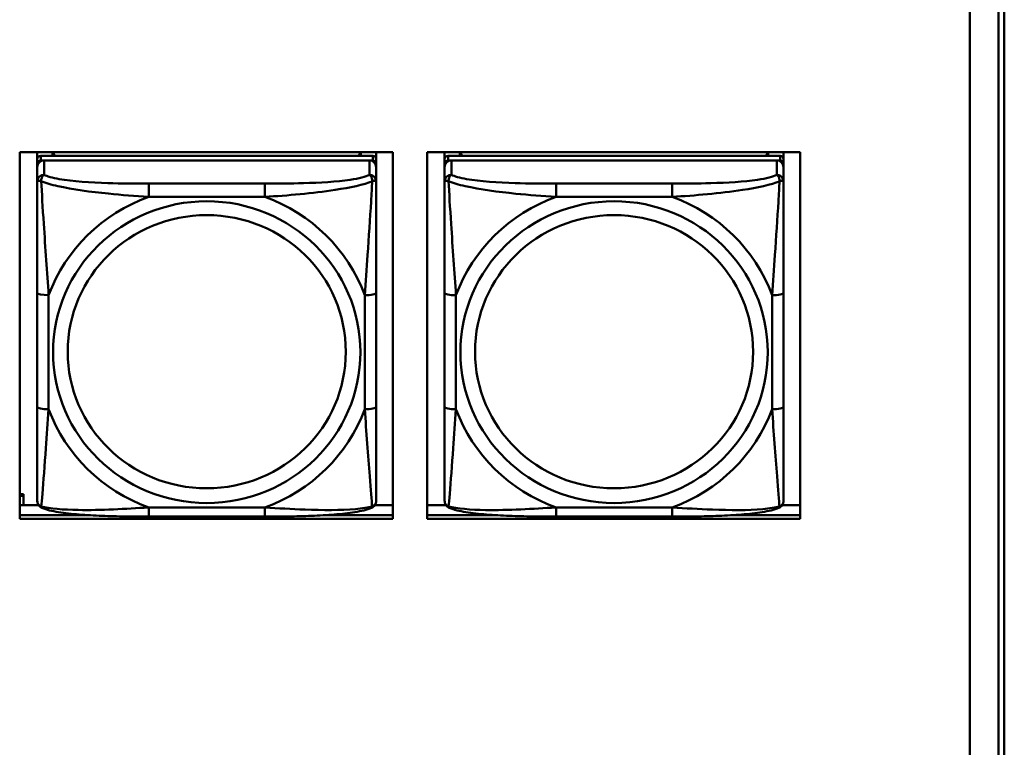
# Model space of a CAD drawing. Header units: inches. Extents: x 7.7 to 68.4, y -5.1 to 39.9.
# Tile 97 of 172: x 50.7 to 52.4, y 15 to 16.2. Entities that reach past the tile are written whole.
import ezdxf

# ---------------------------------------------------------------- set-up
doc = ezdxf.new("R2010")
doc.units = ezdxf.units.IN
doc.header["$MEASUREMENT"] = 0
doc.layers.add('Visible Edges(ROSSANSI)', color=7, linetype='Continuous', lineweight=50)
doc.layers.add('Visible Tangent Edges(ROSSANSI)', color=7, linetype='Continuous', lineweight=50)

msp = doc.modelspace()

# ---------------------------------------------------------------- linework, layer by layer
at = {"layer": 'Visible Edges(ROSSANSI)'}
for p, q in [((52.3622, 18.7584), (52.3622, 13.8052)), ((52.4122, 13.7562), (52.4122, 18.7093)), ((52.4123, 13.7566), (52.4123, 18.7097)), ((52.4223, 18.7097), (52.4223, 13.7566)), ((50.7061, 15.3637), (50.7061, 16.0024)), ((50.7061, 16.0024), (51.3566, 16.0024)), ((50.7368, 15.45), (50.7368, 16.0024)), ((50.7368, 16.0024), (50.7368, 15.9998)), ((50.7368, 15.997), (50.7368, 15.9998)), ((50.7368, 15.9603), (50.7368, 15.997)), ((51.3215, 15.9961), (50.7427, 15.9961)), ((50.7634, 15.9961), (50.7634, 16.0024)), ((50.7672, 15.9961), (50.7641, 16.0024)), ((51.3001, 16.0024), (51.297, 15.9961)), ((51.3008, 16.0024), (51.3008, 15.9961)), ((51.3274, 16.0024), (51.3274, 15.9904)), ((51.3566, 16.0024), (51.3566, 15.3637)), ((51.4161, 15.3637), (51.4161, 16.0024)), ((51.4161, 16.0024), (52.0666, 16.0024)), ((51.4468, 15.45), (51.4468, 16.0024)), ((51.4468, 16.0024), (51.4468, 15.9998)), ((51.4468, 15.997), (51.4468, 15.9998)), ((51.4468, 15.9603), (51.4468, 15.997)), ((52.0315, 15.9961), (51.4527, 15.9961)), ((51.4734, 15.9961), (51.4734, 16.0024)), ((51.4772, 15.9961), (51.4741, 16.0024)), ((52.0101, 16.0024), (52.007, 15.9961)), ((52.0108, 16.0024), (52.0108, 15.9961)), ((52.0374, 16.0024), (52.0374, 15.9904)), ((52.0666, 16.0024), (52.0666, 15.3637)), ((50.7368, 15.4139), (50.7368, 15.9821)), ((50.7427, 15.9879), (51.3215, 15.9879)), ((51.3156, 15.9879), (50.7486, 15.9879)), ((51.3274, 15.9821), (51.3274, 15.9903)), ((51.3274, 15.9821), (51.3274, 15.9763)), ((51.4468, 15.4139), (51.4468, 15.9821)), ((51.4527, 15.9879), (52.0315, 15.9879)), ((52.0256, 15.9879), (51.4586, 15.9879)), ((52.0374, 15.9821), (52.0374, 15.9903)), ((52.0374, 15.9821), (52.0374, 15.9763)), ((50.7368, 15.9763), (50.7368, 15.4197)), ((51.3274, 15.9514), (51.3274, 15.9763)), ((51.4468, 15.9763), (51.4468, 15.4197)), ((52.0374, 15.9514), (52.0374, 15.9763)), ((50.7368, 15.9603), (50.7368, 15.8866)), ((51.4468, 15.9603), (51.4468, 15.8866)), ((50.7368, 15.9395), (50.7368, 15.6674)), ((51.4468, 15.9395), (51.4468, 15.6674)), ((50.7368, 15.8854), (50.7368, 15.8866)), ((51.4468, 15.8854), (51.4468, 15.8866)), ((51.3274, 15.5583), (51.3274, 15.7569)), ((52.0374, 15.5583), (52.0374, 15.7569)), ((50.7368, 15.6858), (50.7368, 15.6858)), ((50.7368, 15.6674), (50.7368, 15.6858)), ((50.7368, 15.6491), (50.7368, 15.6858)), ((51.4468, 15.6858), (51.4468, 15.6858)), ((51.4468, 15.6674), (51.4468, 15.6858)), ((51.4468, 15.6491), (51.4468, 15.6858)), ((50.7368, 15.6133), (50.7368, 15.6674)), ((50.7368, 15.6491), (50.7368, 15.652)), ((51.4468, 15.6133), (51.4468, 15.6674)), ((51.4468, 15.6491), (51.4468, 15.652)), ((50.7368, 15.6491), (50.7368, 15.536)), ((51.4468, 15.6491), (51.4468, 15.536)), ((50.7368, 15.6121), (50.7368, 15.6133)), ((51.4468, 15.6121), (51.4468, 15.6133)), ((50.7368, 15.4595), (50.7368, 15.536)), ((51.4468, 15.4594), (51.4468, 15.536)), ((50.7368, 15.4594), (50.7368, 15.45)), ((50.7368, 15.45), (50.7368, 15.45)), ((51.4468, 15.4594), (51.4468, 15.45)), ((51.4468, 15.45), (51.4468, 15.45)), ((50.7368, 15.4197), (50.7368, 15.4221)), ((50.7368, 15.3948), (50.7368, 15.4197)), ((51.4468, 15.4197), (51.4468, 15.4221)), ((51.4468, 15.3948), (51.4468, 15.4197)), ((50.7061, 15.4063), (50.7125, 15.4063)), ((50.7061, 15.4033), (50.7125, 15.4033)), ((50.7125, 15.4063), (50.7125, 15.4033)), ((50.7125, 15.4033), (50.7125, 15.3874)), ((50.7061, 15.3874), (50.7389, 15.3874)), ((51.3252, 15.3874), (51.3566, 15.3874)), ((51.4161, 15.3874), (51.4489, 15.3874)), ((52.0352, 15.3874), (52.0666, 15.3874)), ((50.7061, 15.3697), (50.8274, 15.3697)), ((50.8274, 15.3697), (50.7061, 15.3697)), ((51.3566, 15.3637), (50.7061, 15.3637)), ((51.1332, 15.3674), (50.9309, 15.3674)), ((51.2369, 15.3697), (51.3566, 15.3697)), ((51.3566, 15.3697), (51.2369, 15.3697)), ((51.4161, 15.3697), (51.5371, 15.3697)), ((51.5371, 15.3697), (51.4161, 15.3697)), ((52.0666, 15.3637), (51.4161, 15.3637)), ((51.8432, 15.3674), (51.6409, 15.3674)), ((51.9472, 15.3697), (52.0666, 15.3697)), ((52.0666, 15.3697), (51.9472, 15.3697))]:
    msp.add_line(p, q, dxfattribs=at)
for centre, major_axis, start_param, end_param in [((50.7427, 15.9903), (-0.00591, 0), 4.712366, 6.283162), ((51.3215, 15.9903), (0.00591, 0), 6.283162, 7.853958), ((51.4527, 15.9903), (-0.00591, 0), 4.712366, 6.283162), ((52.0315, 15.9903), (0.00591, 0), 6.283162, 7.853958), ((50.7427, 15.9821), (-0.00591, 0), 4.712366, 6.283162), ((50.7486, 15.9763), (-0.0118, 0), 4.712366, 6.283162), ((51.3156, 15.9763), (0.0118, 0), 6.283162, 7.853958), ((51.3215, 15.9821), (0.00591, 0), 6.283162, 7.853958), ((51.4527, 15.9821), (-0.00591, 0), 4.712366, 6.283162), ((51.4586, 15.9763), (-0.0118, 0), 4.712366, 6.283162), ((52.0256, 15.9763), (0.0118, 0), 6.283162, 7.853958), ((52.0315, 15.9821), (0.00591, 0), 6.283162, 7.853958)]:
    msp.add_ellipse(centre, major_axis=major_axis, ratio=0.981793, start_param=start_param, end_param=end_param, dxfattribs=at)
for points, knots in [([(51.3274, 15.9514), (51.3274, 15.9474), (51.3274, 15.9422), (51.3274, 15.9293), (51.3274, 15.9212), (51.3274, 15.9017), (51.3274, 15.8899), (51.3274, 15.8638), (51.3274, 15.8496), (51.3274, 15.8212), (51.3274, 15.807), (51.3274, 15.7808), (51.3274, 15.7688), (51.3274, 15.7569)], [-0.7963813, -0.7963813, -0.7963813, -0.7963813, -0.7327374, -0.7327374, -0.6587673, -0.6587673, -0.5649326, -0.5649326, -0.4570471, -0.4570471, -0.3491616, -0.3491616, -0.2569537, -0.2569537, -0.2569537, -0.2569537]), ([(52.0374, 15.9514), (52.0374, 15.9474), (52.0374, 15.9422), (52.0374, 15.9293), (52.0374, 15.9211), (52.0374, 15.9016), (52.0374, 15.8899), (52.0374, 15.8638), (52.0374, 15.8495), (52.0374, 15.8212), (52.0374, 15.807), (52.0374, 15.7808), (52.0374, 15.7688), (52.0374, 15.7569)], [-0.7963813, -0.7963813, -0.7963813, -0.7963813, -0.7327374, -0.7327374, -0.6587673, -0.6587673, -0.5649326, -0.5649326, -0.4570471, -0.4570471, -0.3491616, -0.3491616, -0.2569537, -0.2569537, -0.2569537, -0.2569537]), ([(51.3274, 15.5583), (51.3274, 15.5444), (51.3274, 15.5305), (51.3274, 15.503), (51.3274, 15.4895), (51.3274, 15.4636), (51.3274, 15.4509), (51.3274, 15.4281), (51.3274, 15.4178), (51.3274, 15.4036), (51.3274, 15.3989), (51.3274, 15.3957), (51.3274, 15.3951), (51.3274, 15.3948)], [0.2569517, 0.2569517, 0.2569517, 0.2569517, 0.3649254, 0.3649254, 0.472899, 0.472899, 0.5808726, 0.5808726, 0.6888463, 0.6888463, 0.7733641, 0.7733641, 0.7968199, 0.7968199, 0.7968199, 0.7968199]), ([(52.0374, 15.5583), (52.0374, 15.5444), (52.0374, 15.5305), (52.0374, 15.503), (52.0374, 15.4895), (52.0374, 15.4635), (52.0374, 15.4509), (52.0374, 15.4281), (52.0374, 15.4178), (52.0374, 15.4036), (52.0374, 15.3989), (52.0374, 15.3957), (52.0374, 15.3951), (52.0374, 15.3948)], [0.2569517, 0.2569517, 0.2569517, 0.2569517, 0.3649254, 0.3649254, 0.472899, 0.472899, 0.5808726, 0.5808726, 0.6888463, 0.6888463, 0.7733641, 0.7733641, 0.7968199, 0.7968199, 0.7968199, 0.7968199]), ([(50.7448, 15.3825), (50.7438, 15.3829), (50.7427, 15.3836), (50.7407, 15.3851), (50.7399, 15.3861), (50.7385, 15.388), (50.738, 15.389), (50.7373, 15.3909), (50.7371, 15.3918), (50.7368, 15.3934), (50.7368, 15.3941), (50.7368, 15.3948)], [0.02510758, 0.02510758, 0.02510758, 0.02510758, 0.03074015, 0.03074015, 0.03637271, 0.03637271, 0.04200527, 0.04200527, 0.04763784, 0.04763784, 0.0532704, 0.0532704, 0.0532704, 0.0532704]), ([(51.3193, 15.3825), (51.3204, 15.3829), (51.3215, 15.3835), (51.3234, 15.3851), (51.3243, 15.386), (51.3257, 15.388), (51.3262, 15.389), (51.3269, 15.3909), (51.3271, 15.3918), (51.3273, 15.3934), (51.3274, 15.3941), (51.3274, 15.3948)], [0.0251072, 0.0251072, 0.0251072, 0.0251072, 0.03073932, 0.03073932, 0.03637143, 0.03637143, 0.04200355, 0.04200355, 0.04763567, 0.04763567, 0.05326779, 0.05326779, 0.05326779, 0.05326779]), ([(51.4548, 15.3825), (51.4538, 15.3829), (51.4527, 15.3835), (51.4507, 15.3851), (51.4499, 15.386), (51.4485, 15.388), (51.448, 15.389), (51.4473, 15.3909), (51.4471, 15.3918), (51.4468, 15.3934), (51.4468, 15.3941), (51.4468, 15.3948)], [0.02510758, 0.02510758, 0.02510758, 0.02510758, 0.03074015, 0.03074015, 0.03637271, 0.03637271, 0.04200527, 0.04200527, 0.04763784, 0.04763784, 0.0532704, 0.0532704, 0.0532704, 0.0532704]), ([(52.0293, 15.3825), (52.0304, 15.3829), (52.0315, 15.3835), (52.0334, 15.3851), (52.0343, 15.386), (52.0357, 15.388), (52.0362, 15.389), (52.0369, 15.3909), (52.0371, 15.3918), (52.0373, 15.3934), (52.0374, 15.3941), (52.0374, 15.3948)], [0.0251072, 0.0251072, 0.0251072, 0.0251072, 0.03073932, 0.03073932, 0.03637143, 0.03637143, 0.04200355, 0.04200355, 0.04763567, 0.04763567, 0.05326779, 0.05326779, 0.05326779, 0.05326779]), ([(50.9309, 15.3674), (50.9174, 15.3674), (50.9037, 15.3674), (50.8765, 15.3678), (50.8629, 15.3681), (50.836, 15.3692), (50.8227, 15.3699), (50.797, 15.372), (50.7848, 15.3734), (50.7627, 15.377), (50.7533, 15.379), (50.7448, 15.3825)], [0.2569517, 0.2569517, 0.2569517, 0.2569517, 0.3597049, 0.3597049, 0.4624581, 0.4624581, 0.5652113, 0.5652113, 0.6679645, 0.6679645, 0.7707177, 0.7707177, 0.7707177, 0.7707177]), ([(51.3193, 15.3825), (51.3109, 15.379), (51.3014, 15.377), (51.2793, 15.3734), (51.2672, 15.372), (51.2415, 15.3699), (51.2282, 15.3692), (51.2013, 15.3681), (51.1877, 15.3678), (51.1604, 15.3674), (51.1468, 15.3674), (51.1332, 15.3674)], [-0.7703503, -0.7703503, -0.7703503, -0.7703503, -0.667671, -0.667671, -0.5649917, -0.5649917, -0.4623124, -0.4623124, -0.3596331, -0.3596331, -0.2569537, -0.2569537, -0.2569537, -0.2569537]), ([(51.6409, 15.3674), (51.6274, 15.3674), (51.6137, 15.3674), (51.5865, 15.3678), (51.5729, 15.3681), (51.546, 15.3692), (51.5327, 15.3699), (51.507, 15.372), (51.4948, 15.3734), (51.4727, 15.377), (51.4633, 15.379), (51.4548, 15.3825)], [0.2569517, 0.2569517, 0.2569517, 0.2569517, 0.3597049, 0.3597049, 0.4624581, 0.4624581, 0.5652113, 0.5652113, 0.6679645, 0.6679645, 0.7707177, 0.7707177, 0.7707177, 0.7707177]), ([(52.0293, 15.3825), (52.0209, 15.379), (52.0114, 15.377), (51.9893, 15.3734), (51.9772, 15.372), (51.9515, 15.3699), (51.9382, 15.3692), (51.9113, 15.3681), (51.8977, 15.3678), (51.8704, 15.3674), (51.8568, 15.3674), (51.8432, 15.3674)], [-0.7703503, -0.7703503, -0.7703503, -0.7703503, -0.667671, -0.667671, -0.5649917, -0.5649917, -0.4623124, -0.4623124, -0.3596331, -0.3596331, -0.2569537, -0.2569537, -0.2569537, -0.2569537])]:
    msp.add_open_spline(points, degree=3, knots=knots, dxfattribs=at)
at = {"layer": 'Visible Tangent Edges(ROSSANSI)'}
for p, q in [((50.7427, 15.9879), (50.7427, 15.9961)), ((51.3215, 15.9961), (51.3215, 15.9879)), ((51.4527, 15.9879), (51.4527, 15.9961)), ((52.0315, 15.9961), (52.0315, 15.9879)), ((50.7368, 15.9903), (50.7368, 15.9821)), ((50.7486, 15.963), (50.7486, 15.9879)), ((51.3156, 15.9879), (51.3156, 15.963)), ((51.4468, 15.9903), (51.4468, 15.9821)), ((51.4586, 15.963), (51.4586, 15.9879)), ((52.0256, 15.9879), (52.0256, 15.963)), ((50.7368, 15.9763), (50.7368, 15.9514)), ((51.4468, 15.9763), (51.4468, 15.9514)), ((51.1332, 15.9475), (50.9309, 15.9475)), ((51.8432, 15.9475), (51.6409, 15.9475)), ((50.9309, 15.9245), (51.1332, 15.9245)), ((51.6409, 15.9245), (51.8432, 15.9245)), ((50.7368, 15.757), (50.7368, 15.5583)), ((51.4468, 15.7569), (51.4468, 15.5583)), ((50.7565, 15.5546), (50.7565, 15.7532)), ((51.3077, 15.7532), (51.3077, 15.5546)), ((51.4665, 15.5546), (51.4665, 15.7532)), ((52.0177, 15.7532), (52.0177, 15.5546)), ((51.1332, 15.3833), (50.9309, 15.3833)), ((51.8432, 15.3833), (51.6409, 15.3833))]:
    msp.add_line(p, q, dxfattribs=at)
for centre, major_axis, ratio, start_param, end_param in [((50.7486, 15.9514), (-0.0118, 0), 0.981793, 4.712366, 6.283162), ((51.3156, 15.9514), (0.0118, 0), 0.981793, 6.283162, 7.853958), ((51.4586, 15.9514), (-0.0118, 0), 0.981793, 4.712366, 6.283162), ((52.0256, 15.9514), (0.0118, 0), 0.981793, 6.283162, 7.853958), ((50.9309, 15.9282), (0, 0.0197), 0.00001, 4.521276, 6.09208), ((51.1332, 15.9282), (0, 0.0197), 0.00001, 4.521275, 6.092069), ((51.6409, 15.9282), (0, 0.0197), 0.00001, 4.521276, 6.09208), ((51.8432, 15.9282), (0, 0.0197), 0.00001, 4.521275, 6.092069), ((51.0321, 15.6539), (-0.2936, 0), 0.981793, 5.064132, 5.931395), ((51.0321, 15.6539), (0.2936, 0), 0.981793, 0.351743, 1.219006), ((51.7421, 15.6539), (-0.2936, 0), 0.981793, 5.064132, 5.931395), ((51.7421, 15.6539), (0.2936, 0), 0.981793, 0.351743, 1.219006), ((50.7565, 15.757), (-0.0197, 0), 0.189952, 0.000005, 1.570801), ((51.3077, 15.7569), (0.0197, 0), 0.189952, 4.712393, 6.28319), ((51.4665, 15.7569), (-0.0197, 0), 0.189952, 0.000005, 1.570801), ((52.0177, 15.7569), (0.0197, 0), 0.189952, 4.712393, 6.28319), ((50.7565, 15.5583), (-0.0197, 0), 0.189952, 0.000005, 1.570801), ((51.0321, 15.6539), (-0.2936, 0), 0.981793, 0.351743, 1.219006), ((51.0321, 15.6539), (0.2936, 0), 0.981793, 5.064132, 5.931395), ((51.3077, 15.5583), (0.0197, 0), 0.189952, 4.712393, 6.28319), ((51.4665, 15.5583), (-0.0197, 0), 0.189952, 0.000005, 1.570801), ((51.7421, 15.6539), (-0.2936, 0), 0.981793, 0.351743, 1.219006), ((51.7421, 15.6539), (0.2936, 0), 0.981793, 5.064132, 5.931395), ((52.0177, 15.5583), (0.0197, 0), 0.189952, 4.712393, 6.28319), ((50.9309, 15.3871), (0, -0.0197), 0.00001, 6.283181, 7.662868), ((51.1332, 15.3871), (0, -0.0197), 0.00001, 6.283183, 7.662868), ((51.6409, 15.387), (0, -0.0197), 0.00001, 6.283181, 7.662868), ((51.8432, 15.387), (0, -0.0197), 0.00001, 6.283183, 7.662868)]:
    msp.add_ellipse(centre, major_axis=major_axis, ratio=ratio, start_param=start_param, end_param=end_param, dxfattribs=at)
for centre, major_axis in [((51.0321, 15.6539), (-0.2678, 0)), ((51.7421, 15.6539), (-0.2678, 0)), ((51.0321, 15.6547), (-0.2424, 0)), ((51.7421, 15.6547), (-0.2424, 0))]:
    msp.add_ellipse(centre, major_axis=major_axis, ratio=0.981793, dxfattribs=at)
for points, knots in [([(50.7437, 15.9515), (50.7437, 15.9526), (50.7437, 15.9536), (50.7439, 15.9556), (50.7441, 15.9566), (50.7446, 15.9581), (50.7448, 15.9586), (50.7451, 15.9593), (50.7452, 15.9595), (50.7455, 15.9601), (50.7457, 15.9604), (50.7463, 15.9612), (50.7467, 15.9616), (50.7476, 15.9624), (50.7481, 15.9627), (50.7486, 15.963)], [-0.00023197, -0.00023197, -0.00023197, -0.00023197, 0.00913095, 0.00913095, 0.01983142, 0.01983142, 0.02651922, 0.02651922, 0.02986312, 0.02986312, 0.03521335, 0.03521335, 0.04377373, 0.04377373, 0.0532704, 0.0532704, 0.0532704, 0.0532704]), ([(50.9309, 15.9475), (50.9073, 15.9475), (50.8833, 15.9477), (50.8599, 15.9485), (50.8292, 15.9494), (50.7984, 15.9514), (50.7751, 15.9554), (50.7631, 15.9575), (50.7535, 15.9601), (50.7486, 15.963)], [0.2569537, 0.2569537, 0.2569537, 0.2569537, 0.4371919, 0.4371919, 0.4371919, 0.6739428, 0.6739428, 0.6739428, 0.7963818, 0.7963818, 0.7963818, 0.7963818]), ([(51.3156, 15.963), (51.3098, 15.9595), (51.2973, 15.9565), (51.2821, 15.9543), (51.2587, 15.9509), (51.2296, 15.9492), (51.2005, 15.9483), (51.1783, 15.9477), (51.1557, 15.9475), (51.1332, 15.9475)], [-0.7968224, -0.7968224, -0.7968224, -0.7968224, -0.6514613, -0.6514613, -0.6514613, -0.427691, -0.427691, -0.427691, -0.2569517, -0.2569517, -0.2569517, -0.2569517]), ([(51.3156, 15.963), (51.3161, 15.9627), (51.3166, 15.9624), (51.3175, 15.9616), (51.3179, 15.9612), (51.3184, 15.9604), (51.3187, 15.9601), (51.319, 15.9595), (51.3191, 15.9593), (51.3194, 15.9586), (51.3196, 15.958), (51.32, 15.9566), (51.3203, 15.9556), (51.3205, 15.9536), (51.3205, 15.9526), (51.3205, 15.9515)], [-0.0532704, -0.0532704, -0.0532704, -0.0532704, -0.04377373, -0.04377373, -0.03521335, -0.03521335, -0.02986312, -0.02986312, -0.02651922, -0.02651922, -0.01983142, -0.01983142, -0.00913095, -0.00913095, 0.00023197, 0.00023197, 0.00023197, 0.00023197]), ([(51.4537, 15.9515), (51.4537, 15.9526), (51.4537, 15.9536), (51.4539, 15.9556), (51.4541, 15.9566), (51.4546, 15.958), (51.4548, 15.9586), (51.4551, 15.9593), (51.4552, 15.9595), (51.4555, 15.9601), (51.4557, 15.9604), (51.4563, 15.9612), (51.4567, 15.9616), (51.4576, 15.9624), (51.4581, 15.9627), (51.4586, 15.963)], [-0.00023197, -0.00023197, -0.00023197, -0.00023197, 0.00913095, 0.00913095, 0.01983142, 0.01983142, 0.02651922, 0.02651922, 0.02986312, 0.02986312, 0.03521335, 0.03521335, 0.04377373, 0.04377373, 0.0532704, 0.0532704, 0.0532704, 0.0532704]), ([(51.6409, 15.9475), (51.6173, 15.9475), (51.5933, 15.9477), (51.5699, 15.9484), (51.5392, 15.9494), (51.5084, 15.9514), (51.4851, 15.9554), (51.4731, 15.9575), (51.4635, 15.9601), (51.4586, 15.963)], [0.2569537, 0.2569537, 0.2569537, 0.2569537, 0.4371919, 0.4371919, 0.4371919, 0.6739428, 0.6739428, 0.6739428, 0.7963818, 0.7963818, 0.7963818, 0.7963818]), ([(52.0256, 15.963), (52.0198, 15.9595), (52.0073, 15.9565), (51.9921, 15.9543), (51.9687, 15.9509), (51.9396, 15.9492), (51.9105, 15.9483), (51.8883, 15.9477), (51.8657, 15.9475), (51.8432, 15.9475)], [-0.7968224, -0.7968224, -0.7968224, -0.7968224, -0.6514613, -0.6514613, -0.6514613, -0.427691, -0.427691, -0.427691, -0.2569517, -0.2569517, -0.2569517, -0.2569517]), ([(52.0256, 15.963), (52.0261, 15.9627), (52.0266, 15.9624), (52.0275, 15.9616), (52.0279, 15.9612), (52.0284, 15.9604), (52.0287, 15.96), (52.029, 15.9595), (52.0291, 15.9593), (52.0294, 15.9585), (52.0296, 15.958), (52.03, 15.9566), (52.0303, 15.9556), (52.0305, 15.9536), (52.0305, 15.9526), (52.0305, 15.9515)], [-0.0532704, -0.0532704, -0.0532704, -0.0532704, -0.04377373, -0.04377373, -0.03521335, -0.03521335, -0.02986312, -0.02986312, -0.02651922, -0.02651922, -0.01983142, -0.01983142, -0.00913095, -0.00913095, 0.00023197, 0.00023197, 0.00023197, 0.00023197]), ([(50.7368, 15.9514), (50.7368, 15.9517), (50.7369, 15.9519), (50.7371, 15.9522), (50.7373, 15.9524), (50.7377, 15.9525), (50.7379, 15.9526), (50.7382, 15.9526), (50.7383, 15.9526), (50.7387, 15.9526), (50.739, 15.9526), (50.74, 15.9525), (50.7406, 15.9524), (50.7421, 15.952), (50.7428, 15.9518), (50.7437, 15.9515)], [-0.0532704, -0.0532704, -0.0532704, -0.0532704, -0.04377373, -0.04377373, -0.03521335, -0.03521335, -0.02986312, -0.02986312, -0.02651922, -0.02651922, -0.01983142, -0.01983142, -0.00913095, -0.00913095, 0.00023197, 0.00023197, 0.00023197, 0.00023197]), ([(50.7368, 15.9514), (50.7368, 15.9423), (50.7368, 15.9271), (50.7368, 15.9099), (50.7368, 15.8835), (50.7368, 15.8532), (50.7368, 15.8238), (50.7368, 15.8013), (50.7368, 15.7789), (50.7368, 15.757)], [-0.7968224, -0.7968224, -0.7968224, -0.7968224, -0.6514613, -0.6514613, -0.6514613, -0.427691, -0.427691, -0.427691, -0.2569517, -0.2569517, -0.2569517, -0.2569517]), ([(50.7437, 15.9515), (50.7513, 15.9486), (50.7613, 15.9457), (50.7984, 15.9375), (50.8301, 15.9332), (50.8843, 15.9277), (50.9076, 15.9258), (50.9309, 15.9245)], [-0.7478145, -0.7478145, -0.7478145, -0.7478145, -0.6493253, -0.6493253, -0.427691, -0.427691, -0.2569537, -0.2569537, -0.2569537, -0.2569537]), ([(50.7565, 15.7532), (50.7541, 15.7929), (50.7508, 15.8351), (50.7462, 15.905), (50.7446, 15.9325), (50.7437, 15.9515)], [0.2569517, 0.2569517, 0.2569517, 0.2569517, 0.5559983, 0.5559983, 0.7482818, 0.7482818, 0.7482818, 0.7482818]), ([(51.1332, 15.9245), (51.1737, 15.9268), (51.2161, 15.9306), (51.2817, 15.9406), (51.3062, 15.9457), (51.3205, 15.9515)], [0.2569517, 0.2569517, 0.2569517, 0.2569517, 0.5559983, 0.5559983, 0.7482818, 0.7482818, 0.7482818, 0.7482818]), ([(51.3205, 15.9515), (51.32, 15.9415), (51.3194, 15.9294), (51.3169, 15.8873), (51.3146, 15.8542), (51.3107, 15.7991), (51.3091, 15.7761), (51.3077, 15.7532)], [-0.7478145, -0.7478145, -0.7478145, -0.7478145, -0.6493253, -0.6493253, -0.427691, -0.427691, -0.2569537, -0.2569537, -0.2569537, -0.2569537]), ([(51.3205, 15.9515), (51.3214, 15.9518), (51.3221, 15.952), (51.3236, 15.9524), (51.3242, 15.9525), (51.3251, 15.9526), (51.3255, 15.9526), (51.3259, 15.9526), (51.326, 15.9526), (51.3263, 15.9525), (51.3265, 15.9525), (51.3269, 15.9523), (51.327, 15.9522), (51.3273, 15.9519), (51.3274, 15.9517), (51.3274, 15.9514)], [-0.00023197, -0.00023197, -0.00023197, -0.00023197, 0.00913095, 0.00913095, 0.01983142, 0.01983142, 0.02651922, 0.02651922, 0.02986312, 0.02986312, 0.03521335, 0.03521335, 0.04377373, 0.04377373, 0.0532704, 0.0532704, 0.0532704, 0.0532704]), ([(51.4468, 15.9514), (51.4468, 15.9517), (51.4469, 15.9519), (51.4471, 15.9522), (51.4473, 15.9523), (51.4477, 15.9525), (51.4479, 15.9525), (51.4482, 15.9526), (51.4483, 15.9526), (51.4487, 15.9526), (51.449, 15.9526), (51.45, 15.9525), (51.4506, 15.9524), (51.4521, 15.952), (51.4528, 15.9518), (51.4537, 15.9515)], [-0.0532704, -0.0532704, -0.0532704, -0.0532704, -0.04377373, -0.04377373, -0.03521335, -0.03521335, -0.02986312, -0.02986312, -0.02651922, -0.02651922, -0.01983142, -0.01983142, -0.00913095, -0.00913095, 0.00023197, 0.00023197, 0.00023197, 0.00023197]), ([(51.4468, 15.9514), (51.4468, 15.9423), (51.4468, 15.927), (51.4468, 15.9099), (51.4468, 15.8834), (51.4468, 15.8532), (51.4468, 15.8238), (51.4468, 15.8013), (51.4468, 15.7789), (51.4468, 15.7569)], [-0.7968224, -0.7968224, -0.7968224, -0.7968224, -0.6514613, -0.6514613, -0.6514613, -0.427691, -0.427691, -0.427691, -0.2569517, -0.2569517, -0.2569517, -0.2569517]), ([(51.4537, 15.9515), (51.4613, 15.9486), (51.4713, 15.9457), (51.5084, 15.9375), (51.5401, 15.9332), (51.5943, 15.9276), (51.6176, 15.9258), (51.6409, 15.9245)], [-0.7478145, -0.7478145, -0.7478145, -0.7478145, -0.6493253, -0.6493253, -0.427691, -0.427691, -0.2569537, -0.2569537, -0.2569537, -0.2569537]), ([(51.4665, 15.7532), (51.4641, 15.7929), (51.4608, 15.835), (51.4562, 15.905), (51.4546, 15.9325), (51.4537, 15.9515)], [0.2569517, 0.2569517, 0.2569517, 0.2569517, 0.5559983, 0.5559983, 0.7482818, 0.7482818, 0.7482818, 0.7482818]), ([(51.8432, 15.9245), (51.8837, 15.9268), (51.9261, 15.9305), (51.9917, 15.9406), (52.0162, 15.9457), (52.0305, 15.9515)], [0.2569517, 0.2569517, 0.2569517, 0.2569517, 0.5559983, 0.5559983, 0.7482818, 0.7482818, 0.7482818, 0.7482818]), ([(52.0305, 15.9515), (52.03, 15.9415), (52.0294, 15.9294), (52.0269, 15.8873), (52.0246, 15.8542), (52.0207, 15.7991), (52.0191, 15.7761), (52.0177, 15.7532)], [-0.7478145, -0.7478145, -0.7478145, -0.7478145, -0.6493253, -0.6493253, -0.427691, -0.427691, -0.2569537, -0.2569537, -0.2569537, -0.2569537]), ([(52.0305, 15.9515), (52.0314, 15.9518), (52.0321, 15.952), (52.0336, 15.9524), (52.0342, 15.9525), (52.0351, 15.9526), (52.0355, 15.9526), (52.0359, 15.9526), (52.036, 15.9526), (52.0363, 15.9525), (52.0365, 15.9525), (52.0369, 15.9523), (52.037, 15.9522), (52.0373, 15.9519), (52.0374, 15.9516), (52.0374, 15.9514)], [-0.00023197, -0.00023197, -0.00023197, -0.00023197, 0.00913095, 0.00913095, 0.01983142, 0.01983142, 0.02651922, 0.02651922, 0.02986312, 0.02986312, 0.03521335, 0.03521335, 0.04377373, 0.04377373, 0.0532704, 0.0532704, 0.0532704, 0.0532704]), ([(50.7368, 15.5583), (50.7368, 15.5351), (50.7368, 15.5117), (50.7368, 15.4895), (50.7368, 15.4604), (50.7368, 15.4321), (50.7368, 15.4132), (50.7368, 15.4035), (50.7368, 15.3966), (50.7368, 15.3948)], [0.2569537, 0.2569537, 0.2569537, 0.2569537, 0.4371919, 0.4371919, 0.4371919, 0.6739428, 0.6739428, 0.6739428, 0.7963818, 0.7963818, 0.7963818, 0.7963818]), ([(50.7437, 15.3852), (50.7441, 15.3902), (50.7448, 15.3978), (50.7473, 15.4284), (50.7496, 15.4575), (50.7534, 15.509), (50.7551, 15.5316), (50.7565, 15.5546)], [-0.7478145, -0.7478145, -0.7478145, -0.7478145, -0.6493253, -0.6493253, -0.427691, -0.427691, -0.2569537, -0.2569537, -0.2569537, -0.2569537]), ([(51.3077, 15.5546), (51.3101, 15.5148), (51.3134, 15.4738), (51.318, 15.4148), (51.3196, 15.3944), (51.3205, 15.3851)], [0.2569517, 0.2569517, 0.2569517, 0.2569517, 0.5559983, 0.5559983, 0.7482818, 0.7482818, 0.7482818, 0.7482818]), ([(51.4468, 15.5583), (51.4468, 15.5351), (51.4468, 15.5117), (51.4468, 15.4895), (51.4468, 15.4604), (51.4468, 15.4321), (51.4468, 15.4132), (51.4468, 15.4035), (51.4468, 15.3966), (51.4468, 15.3948)], [0.2569537, 0.2569537, 0.2569537, 0.2569537, 0.4371919, 0.4371919, 0.4371919, 0.6739428, 0.6739428, 0.6739428, 0.7963818, 0.7963818, 0.7963818, 0.7963818]), ([(51.4537, 15.3851), (51.4541, 15.3902), (51.4548, 15.3978), (51.4573, 15.4284), (51.4596, 15.4575), (51.4634, 15.509), (51.4651, 15.5316), (51.4665, 15.5546)], [-0.7478145, -0.7478145, -0.7478145, -0.7478145, -0.6493253, -0.6493253, -0.427691, -0.427691, -0.2569537, -0.2569537, -0.2569537, -0.2569537]), ([(52.0177, 15.5546), (52.0201, 15.5148), (52.0234, 15.4737), (52.028, 15.4148), (52.0296, 15.3943), (52.0305, 15.3851)], [0.2569517, 0.2569517, 0.2569517, 0.2569517, 0.5559983, 0.5559983, 0.7482818, 0.7482818, 0.7482818, 0.7482818]), ([(50.7437, 15.3852), (50.7428, 15.3854), (50.7421, 15.3857), (50.7406, 15.3866), (50.74, 15.3871), (50.739, 15.3881), (50.7387, 15.3885), (50.7383, 15.3891), (50.7382, 15.3893), (50.7379, 15.3899), (50.7377, 15.3902), (50.7373, 15.3912), (50.7371, 15.3918), (50.7369, 15.3932), (50.7368, 15.394), (50.7368, 15.3948)], [-0.00023197, -0.00023197, -0.00023197, -0.00023197, 0.00913095, 0.00913095, 0.01983142, 0.01983142, 0.02651922, 0.02651922, 0.02986312, 0.02986312, 0.03521335, 0.03521335, 0.04377373, 0.04377373, 0.0532704, 0.0532704, 0.0532704, 0.0532704]), ([(51.3274, 15.3948), (51.3274, 15.394), (51.3273, 15.3932), (51.327, 15.3918), (51.3269, 15.3912), (51.3265, 15.3902), (51.3263, 15.3899), (51.326, 15.3893), (51.3259, 15.3891), (51.3254, 15.3884), (51.3251, 15.388), (51.3242, 15.3871), (51.3235, 15.3866), (51.3221, 15.3857), (51.3213, 15.3854), (51.3205, 15.3851)], [-0.05326779, -0.05326779, -0.05326779, -0.05326779, -0.04377373, -0.04377373, -0.03521335, -0.03521335, -0.02986312, -0.02986312, -0.02651922, -0.02651922, -0.01983142, -0.01983142, -0.00913095, -0.00913095, 0.00023197, 0.00023197, 0.00023197, 0.00023197]), ([(51.4537, 15.3851), (51.4528, 15.3854), (51.4521, 15.3857), (51.4506, 15.3866), (51.45, 15.3871), (51.449, 15.388), (51.4487, 15.3884), (51.4483, 15.3891), (51.4482, 15.3893), (51.4479, 15.3899), (51.4477, 15.3902), (51.4473, 15.3912), (51.4471, 15.3918), (51.4469, 15.3932), (51.4468, 15.394), (51.4468, 15.3948)], [-0.00023197, -0.00023197, -0.00023197, -0.00023197, 0.00913095, 0.00913095, 0.01983142, 0.01983142, 0.02651922, 0.02651922, 0.02986312, 0.02986312, 0.03521335, 0.03521335, 0.04377373, 0.04377373, 0.0532704, 0.0532704, 0.0532704, 0.0532704]), ([(52.0374, 15.3948), (52.0374, 15.394), (52.0373, 15.3932), (52.037, 15.3918), (52.0369, 15.3912), (52.0365, 15.3902), (52.0363, 15.3898), (52.036, 15.3893), (52.0359, 15.3891), (52.0354, 15.3884), (52.0351, 15.388), (52.0342, 15.3871), (52.0335, 15.3865), (52.0321, 15.3857), (52.0313, 15.3854), (52.0305, 15.3851)], [-0.05326779, -0.05326779, -0.05326779, -0.05326779, -0.04377373, -0.04377373, -0.03521335, -0.03521335, -0.02986312, -0.02986312, -0.02651922, -0.02651922, -0.01983142, -0.01983142, -0.00913095, -0.00913095, 0.00023197, 0.00023197, 0.00023197, 0.00023197]), ([(50.7448, 15.3825), (50.7447, 15.3826), (50.7445, 15.3827), (50.7441, 15.383), (50.7439, 15.3833), (50.7437, 15.3841), (50.7436, 15.3846), (50.7437, 15.3852)], [-0.02510758, -0.02510758, -0.02510758, -0.02510758, -0.01983142, -0.01983142, -0.00913095, -0.00913095, 0.00023197, 0.00023197, 0.00023197, 0.00023197]), ([(50.9309, 15.3833), (50.8905, 15.3809), (50.8481, 15.3783), (50.7824, 15.3793), (50.758, 15.3812), (50.7437, 15.3852)], [0.2569517, 0.2569517, 0.2569517, 0.2569517, 0.5559983, 0.5559983, 0.7482818, 0.7482818, 0.7482818, 0.7482818]), ([(51.3205, 15.3851), (51.3129, 15.3832), (51.3028, 15.3816), (51.2658, 15.3783), (51.2341, 15.3785), (51.1798, 15.3805), (51.1566, 15.3819), (51.1332, 15.3833)], [-0.7478145, -0.7478145, -0.7478145, -0.7478145, -0.6493253, -0.6493253, -0.427691, -0.427691, -0.2569537, -0.2569537, -0.2569537, -0.2569537]), ([(51.3205, 15.3851), (51.3205, 15.3846), (51.3205, 15.3841), (51.3202, 15.3833), (51.32, 15.383), (51.3196, 15.3826), (51.3195, 15.3826), (51.3193, 15.3825)], [-0.00023197, -0.00023197, -0.00023197, -0.00023197, 0.00913095, 0.00913095, 0.01983142, 0.01983142, 0.0251072, 0.0251072, 0.0251072, 0.0251072]), ([(51.4548, 15.3825), (51.4547, 15.3826), (51.4545, 15.3826), (51.4541, 15.383), (51.4539, 15.3833), (51.4537, 15.3841), (51.4536, 15.3846), (51.4537, 15.3851)], [-0.02510758, -0.02510758, -0.02510758, -0.02510758, -0.01983142, -0.01983142, -0.00913095, -0.00913095, 0.00023197, 0.00023197, 0.00023197, 0.00023197]), ([(51.6409, 15.3833), (51.6005, 15.3809), (51.5581, 15.3782), (51.4924, 15.3792), (51.468, 15.3812), (51.4537, 15.3851)], [0.2569517, 0.2569517, 0.2569517, 0.2569517, 0.5559983, 0.5559983, 0.7482818, 0.7482818, 0.7482818, 0.7482818]), ([(52.0305, 15.3851), (52.0229, 15.3832), (52.0128, 15.3815), (51.9758, 15.3782), (51.9441, 15.3784), (51.8898, 15.3805), (51.8666, 15.3819), (51.8432, 15.3833)], [-0.7478145, -0.7478145, -0.7478145, -0.7478145, -0.6493253, -0.6493253, -0.427691, -0.427691, -0.2569537, -0.2569537, -0.2569537, -0.2569537]), ([(52.0305, 15.3851), (52.0305, 15.3846), (52.0305, 15.3841), (52.0302, 15.3833), (52.03, 15.383), (52.0296, 15.3826), (52.0295, 15.3825), (52.0293, 15.3825)], [-0.00023197, -0.00023197, -0.00023197, -0.00023197, 0.00913095, 0.00913095, 0.01983142, 0.01983142, 0.0251072, 0.0251072, 0.0251072, 0.0251072])]:
    msp.add_open_spline(points, degree=3, knots=knots, dxfattribs=at)

doc.saveas('drawing.dxf')
